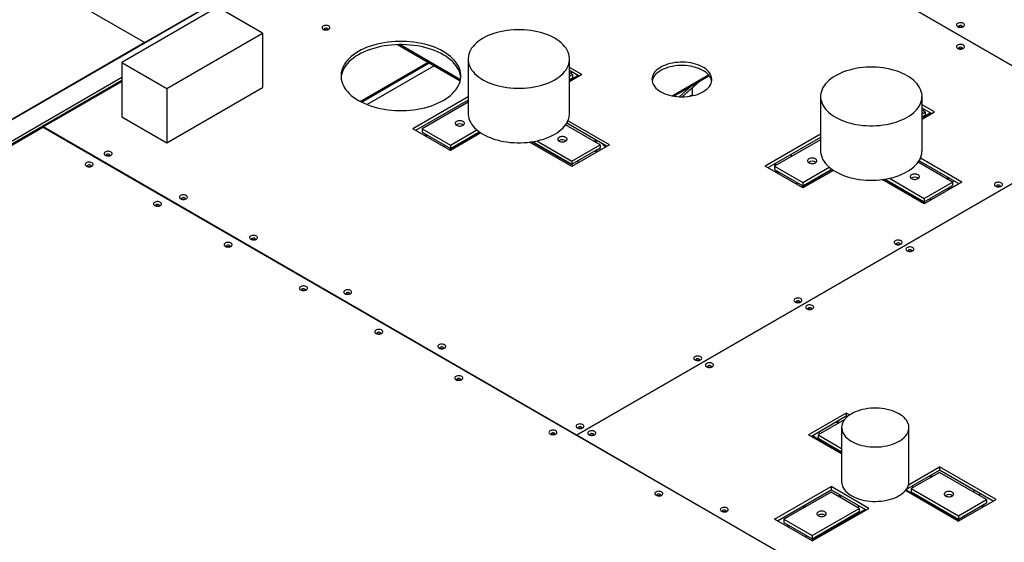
# Model space of a CAD drawing. Header units: millimetres. Extents: x 0 to 841, y 0 to 594.
# Tile 102 of 111: x 650 to 677, y 493 to 508. Entities that reach past the tile are written whole.
import ezdxf

# ---------------------------------------------------------------- set-up
doc = ezdxf.new("R2010")
doc.units = ezdxf.units.MM
doc.layers.add('TRAIT-FORT', color=4, linetype='Continuous', lineweight=25)

msp = doc.modelspace()

# ---------------------------------------------------------------- linework, layer by layer
at = {"layer": 'TRAIT-FORT', "color": 4, "linetype": 'Continuous', "lineweight": 25}
for p, q in [((667.093, 511.969), (679.592, 504.753)), ((683.464, 502.521), (667.096, 511.97)), ((660.839, 511.443), (653.125, 506.99)), ((649.707, 508.963), (653.125, 506.99)), ((625.403, 490.986), (655.944, 508.617)), ((655.112, 507.953), (652.5, 506.445)), ((656.337, 507.246), (655.112, 507.953)), ((653.724, 505.738), (656.337, 507.246)), ((656.337, 507.246), (656.337, 505.761)), ((653.125, 506.99), (645.411, 502.537)), ((660.026, 506.934), (661.737, 505.946)), ((661.744, 505.978), (660.087, 506.935)), ((652.5, 506.445), (653.724, 505.738)), ((652.5, 506.445), (652.5, 504.96)), ((659.009, 505.384), (660.859, 506.452)), ((659.043, 505.367), (660.891, 506.434)), ((661.025, 506.356), (659.194, 505.299)), ((661.954, 506.541), (661.954, 505.057)), ((664.725, 505.057), (664.725, 506.541)), ((665.062, 506.118), (664.725, 506.313)), ((664.985, 506.074), (664.725, 506.224)), ((664.806, 506.118), (664.725, 506.165)), ((664.725, 506.071), (664.806, 506.118)), ((665.062, 506.118), (664.725, 505.923)), ((664.725, 505.967), (664.947, 506.096)), ((664.741, 506.155), (664.793, 506.185)), ((664.806, 506.118), (664.806, 506.029)), ((667.527, 505.536), (668.52, 506.11)), ((667.576, 505.528), (668.541, 506.085)), ((652.5, 506.035), (631.565, 493.95)), ((631.63, 493.913), (652.5, 505.961)), ((650.346, 504.688), (652.5, 505.931)), ((664.725, 505.982), (664.806, 506.029)), ((668.271, 505.929), (667.797, 505.511)), ((667.8, 505.511), (668.277, 505.933)), ((653.724, 504.253), (656.337, 505.761)), ((653.724, 505.738), (653.724, 504.253)), ((668.04, 505.796), (667.719, 505.513)), ((667.999, 505.526), (668.074, 505.569)), ((668.074, 505.753), (668.074, 505.569)), ((661.954, 505.512), (660.44, 504.638)), ((661.954, 505.423), (660.518, 504.593)), ((661.954, 505.363), (660.698, 504.638)), ((671.58, 505.52), (671.58, 504.035)), ((674.35, 504.035), (674.35, 505.52)), ((674.688, 505.097), (674.35, 505.292)), ((674.611, 505.052), (674.35, 505.203)), ((674.431, 505.097), (674.35, 505.143)), ((674.35, 505.05), (674.431, 505.097)), ((674.35, 504.902), (674.688, 505.097)), ((674.35, 504.948), (674.571, 505.075)), ((674.35, 504.961), (674.431, 505.008)), ((674.365, 505.135), (674.416, 505.165)), ((674.431, 505.097), (674.431, 505.008)), ((652.5, 504.96), (653.724, 504.253)), ((665.556, 504.204), (664.616, 504.746)), ((665.735, 504.16), (664.645, 504.789)), ((665.812, 504.204), (664.681, 504.857)), ((664.912, 496.279), (679.592, 504.753)), ((679.592, 504.753), (664.912, 496.279)), ((637.207, 497.103), (650.343, 504.686)), ((650.343, 504.686), (670.129, 493.264)), ((664.912, 496.279), (650.346, 504.688)), ((650.346, 504.685), (650.346, 504.688)), ((661.469, 504.044), (660.44, 504.638)), ((660.698, 504.638), (661.47, 504.192)), ((660.698, 504.638), (660.698, 504.549)), ((660.698, 504.549), (661.47, 504.103)), ((660.808, 504.485), (660.756, 504.456)), ((660.788, 504.437), (660.84, 504.467)), ((661.431, 504.066), (662.268, 504.549)), ((662.303, 504.526), (661.469, 504.044)), ((661.47, 504.192), (662.191, 504.609)), ((661.47, 504.103), (662.257, 504.557)), ((671.579, 504.49), (670.066, 503.617)), ((661.47, 504.192), (661.47, 504.103)), ((664.784, 503.611), (663.633, 504.275)), ((663.694, 504.284), (664.822, 503.633)), ((663.715, 504.287), (664.784, 503.67)), ((663.831, 504.309), (664.784, 503.759)), ((664.437, 504.315), (664.426, 504.308)), ((664.784, 503.759), (665.556, 504.204)), ((665.812, 504.204), (664.784, 503.611)), ((665.387, 504.301), (665.439, 504.331)), ((665.419, 504.283), (665.471, 504.313)), ((665.556, 504.204), (665.556, 504.115)), ((671.579, 504.401), (670.143, 503.572)), ((671.579, 504.341), (670.323, 503.616)), ((661.277, 504.155), (661.328, 504.185)), ((664.784, 503.67), (665.556, 504.115)), ((665.414, 504.033), (665.465, 504.004)), ((665.497, 504.022), (665.446, 504.052)), ((670.802, 503.893), (670.75, 503.923)), ((664.784, 503.759), (664.784, 503.67)), ((664.925, 503.751), (664.976, 503.722)), ((670.351, 503.632), (670.299, 503.662)), ((670.383, 503.651), (670.331, 503.681)), ((675.181, 503.183), (674.242, 503.725)), ((675.361, 503.138), (674.271, 503.768)), ((675.438, 503.183), (674.307, 503.836)), ((671.094, 503.023), (670.066, 503.617)), ((670.323, 503.616), (671.095, 503.171)), ((670.323, 503.616), (670.323, 503.527)), ((670.323, 503.527), (671.095, 503.082)), ((670.386, 503.491), (670.335, 503.461)), ((670.425, 503.469), (670.373, 503.439)), ((670.431, 503.465), (670.38, 503.435)), ((670.412, 503.417), (670.463, 503.447)), ((671.055, 503.046), (671.892, 503.529)), ((671.928, 503.504), (671.094, 503.023)), ((671.095, 503.171), (671.817, 503.588)), ((671.095, 503.082), (671.882, 503.536)), ((670.9, 503.135), (670.952, 503.165)), ((671.095, 503.171), (671.095, 503.082)), ((674.409, 502.589), (673.259, 503.253)), ((673.309, 503.26), (674.44, 502.607)), ((673.341, 503.265), (674.41, 502.648)), ((673.457, 503.288), (674.41, 502.737)), ((675.438, 503.183), (674.409, 502.589)), ((674.41, 502.737), (675.181, 503.183)), ((675.011, 503.281), (675.062, 503.311)), ((675.043, 503.263), (675.094, 503.292)), ((675.358, 503.14), (675.113, 502.998)), ((675.23, 503.214), (675.178, 503.184)), ((675.181, 503.183), (675.181, 503.094)), ((674.41, 502.648), (675.181, 503.094)), ((675.033, 503.008), (675.083, 502.978)), ((675.115, 502.997), (675.064, 503.026)), ((675.119, 503.002), (675.119, 502.999)), ((674.41, 502.737), (674.41, 502.648)), ((674.544, 502.726), (674.595, 502.696)), ((672.282, 496.882), (671.253, 496.288)), ((672.282, 496.793), (671.33, 496.244)), ((672.238, 496.708), (671.511, 496.288)), ((672.373, 496.83), (672.282, 496.882)), ((672.282, 496.882), (672.282, 496.793)), ((672.307, 496.779), (672.282, 496.793)), ((672.007, 496.635), (672.059, 496.605)), ((672.091, 496.623), (672.039, 496.653)), ((672.154, 496.486), (672.154, 495.001)), ((673.992, 495.001), (673.992, 496.486)), ((686.829, 483.626), (664.912, 496.279)), ((664.912, 496.276), (664.912, 496.279)), ((664.912, 496.276), (664.912, 496.279)), ((672.154, 495.768), (671.253, 496.288)), ((671.364, 496.264), (672.154, 495.808)), ((671.511, 496.288), (672.154, 495.917)), ((671.511, 496.288), (671.511, 496.199)), ((671.511, 496.199), (672.154, 495.828)), ((671.519, 496.353), (671.571, 496.323)), ((673.926, 494.804), (674.827, 495.324)), ((673.983, 494.925), (674.827, 495.413)), ((676.37, 494.522), (674.827, 495.413)), ((674.827, 495.413), (674.827, 495.324)), ((676.293, 494.478), (674.827, 495.324)), ((674.827, 495.264), (674.056, 494.819)), ((674.553, 495.165), (674.605, 495.135)), ((674.636, 495.154), (674.584, 495.184)), ((676.113, 494.522), (674.827, 495.264)), ((670.321, 493.984), (671.864, 494.875)), ((670.399, 493.94), (671.864, 494.786)), ((672.893, 494.281), (671.864, 494.875)), ((671.864, 494.875), (671.864, 494.786)), ((672.816, 494.237), (671.864, 494.786)), ((673.916, 494.79), (675.375, 493.948)), ((674.056, 494.819), (675.342, 494.077)), ((674.056, 494.819), (674.056, 494.73)), ((674.064, 494.883), (674.116, 494.853)), ((671.865, 494.726), (670.579, 493.984)), ((672.636, 494.281), (671.865, 494.726)), ((672.116, 494.641), (672.065, 494.611)), ((672.097, 494.593), (672.148, 494.622)), ((675.341, 493.928), (673.895, 494.764)), ((674.056, 494.73), (675.342, 493.987)), ((674.995, 494.633), (674.983, 494.626)), ((675.341, 493.928), (676.37, 494.522)), ((675.342, 494.077), (676.113, 494.522)), ((675.777, 494.716), (675.777, 494.775)), ((675.931, 494.627), (675.931, 494.686)), ((676.113, 494.522), (676.113, 494.433)), ((671.088, 494.338), (671.14, 494.308)), ((671.12, 494.356), (671.172, 494.326)), ((671.325, 493.405), (672.791, 494.251)), ((671.35, 493.391), (672.893, 494.281)), ((671.351, 493.539), (672.636, 494.281)), ((672.585, 494.311), (672.636, 494.34)), ((672.636, 494.281), (672.636, 494.192)), ((675.342, 493.987), (676.113, 494.433)), ((675.967, 494.349), (676.018, 494.319)), ((676.05, 494.338), (675.999, 494.367)), ((671.35, 493.391), (670.321, 493.984)), ((670.579, 493.984), (671.351, 493.539)), ((670.579, 493.984), (670.579, 493.895)), ((671.351, 493.45), (672.636, 494.192)), ((675.342, 494.077), (675.342, 493.987)), ((675.479, 494.067), (675.53, 494.037)), ((670.579, 493.895), (671.351, 493.45)), ((670.702, 493.824), (670.65, 493.795)), ((670.682, 493.776), (670.734, 493.806)), ((671.171, 493.494), (671.222, 493.524)), ((671.351, 493.539), (671.351, 493.45))]:
    msp.add_line(p, q, dxfattribs=at)
at = {"layer": 'TRAIT-FORT', "color": 4, "linetype": 'Continuous', "lineweight": 25, "flags": 128}
for points in [[(657.995, 507.352), (658.016, 507.342), (658.042, 507.336), (658.068, 507.334), (658.096, 507.335), (658.121, 507.34), (658.144, 507.349), (658.162, 507.361), (658.175, 507.375), (658.181, 507.391), (658.18, 507.406), (658.172, 507.422), (658.158, 507.435), (658.139, 507.446), (658.115, 507.454), (658.089, 507.459), (658.062, 507.459), (658.035, 507.456), (658.011, 507.449), (657.99, 507.438), (657.975, 507.425), (657.965, 507.41), (657.963, 507.395), (657.967, 507.379), (657.978, 507.365), (657.995, 507.352)], [(675.323, 507.425), (675.345, 507.415), (675.37, 507.409), (675.397, 507.407), (675.424, 507.408), (675.45, 507.414), (675.473, 507.422), (675.491, 507.434), (675.503, 507.448), (675.509, 507.464), (675.508, 507.479), (675.501, 507.495), (675.487, 507.508), (675.468, 507.519), (675.444, 507.527), (675.418, 507.532), (675.39, 507.532), (675.364, 507.529), (675.339, 507.522), (675.319, 507.511), (675.303, 507.498), (675.294, 507.483), (675.292, 507.468), (675.296, 507.452), (675.307, 507.438), (675.323, 507.425)], [(675.452, 507.414), (675.453, 507.417), (675.455, 507.428), (675.45, 507.438), (675.439, 507.447), (675.424, 507.454), (675.405, 507.457), (675.387, 507.455), (675.369, 507.451), (675.356, 507.443), (675.348, 507.433), (675.346, 507.422), (675.35, 507.414)], [(658.123, 507.341), (658.125, 507.344), (658.126, 507.355), (658.122, 507.365), (658.111, 507.374), (658.095, 507.381), (658.077, 507.383), (658.058, 507.382), (658.041, 507.378), (658.027, 507.37), (658.019, 507.36), (658.018, 507.349), (658.021, 507.341)], [(664.319, 507.107), (664.25, 507.144), (664.176, 507.179), (664.099, 507.21), (664.018, 507.238), (663.934, 507.264), (663.848, 507.285), (663.758, 507.304), (663.667, 507.318), (663.575, 507.329), (663.481, 507.337), (663.387, 507.341), (663.292, 507.341), (663.198, 507.337), (663.104, 507.329), (663.011, 507.318), (662.92, 507.304), (662.831, 507.285), (662.744, 507.263), (662.66, 507.238), (662.579, 507.21), (662.502, 507.179), (662.429, 507.144), (662.36, 507.107), (662.295, 507.067), (662.235, 507.025), (662.181, 506.98), (662.132, 506.933), (662.088, 506.885), (662.05, 506.835), (662.019, 506.783), (661.993, 506.731), (661.974, 506.677), (661.961, 506.623), (661.955, 506.569), (661.955, 506.514), (661.961, 506.459), (661.974, 506.405), (661.993, 506.352), (662.019, 506.299), (662.05, 506.248), (662.088, 506.198), (662.132, 506.149), (662.181, 506.103), (662.235, 506.058), (662.295, 506.016), (662.359, 505.976), (662.429, 505.938), (662.502, 505.904), (662.579, 505.872), (662.66, 505.844), (662.744, 505.819), (662.831, 505.797), (662.92, 505.779), (663.011, 505.764), (663.104, 505.753), (663.198, 505.746), (663.292, 505.742), (663.387, 505.742), (663.481, 505.746), (663.575, 505.753), (663.667, 505.764), (663.758, 505.779), (663.848, 505.797), (663.934, 505.819), (664.018, 505.844), (664.099, 505.872), (664.176, 505.904), (664.25, 505.938), (664.319, 505.976), (664.384, 506.016), (664.443, 506.058), (664.498, 506.103), (664.547, 506.149), (664.59, 506.198), (664.628, 506.248), (664.66, 506.299), (664.685, 506.352), (664.704, 506.405), (664.717, 506.459), (664.724, 506.514), (664.724, 506.569), (664.717, 506.623), (664.704, 506.677), (664.685, 506.731), (664.66, 506.783), (664.628, 506.835), (664.59, 506.885), (664.547, 506.933), (664.498, 506.98), (664.443, 507.025), (664.383, 507.067), (664.319, 507.107)], [(658.96, 505.412), (659.035, 505.371), (659.114, 505.333), (659.197, 505.298), (659.284, 505.266), (659.374, 505.238), (659.467, 505.213), (659.563, 505.191), (659.661, 505.172), (659.76, 505.158), (659.861, 505.146), (659.963, 505.139), (660.066, 505.135), (660.169, 505.135), (660.271, 505.139), (660.373, 505.146), (660.474, 505.158), (660.574, 505.172), (660.671, 505.191), (660.767, 505.213), (660.86, 505.238), (660.95, 505.266), (661.037, 505.298), (661.12, 505.333), (661.199, 505.371), (661.274, 505.412), (661.345, 505.455), (661.41, 505.501), (661.47, 505.549), (661.526, 505.599), (661.575, 505.651), (661.619, 505.704), (661.657, 505.76), (661.688, 505.816), (661.714, 505.873), (661.733, 505.932), (661.746, 505.991), (661.753, 506.05), (661.753, 506.109), (661.746, 506.168), (661.733, 506.227), (661.714, 506.286), (661.688, 506.343), (661.657, 506.399), (661.619, 506.455), (661.575, 506.508), (661.526, 506.56), (661.47, 506.611), (661.41, 506.659), (661.345, 506.704), (661.274, 506.747), (661.199, 506.788), (661.12, 506.826), (661.037, 506.861), (660.95, 506.893), (660.86, 506.921), (660.767, 506.946), (660.671, 506.968), (660.574, 506.987), (660.474, 507.001), (660.373, 507.013), (660.271, 507.02), (660.169, 507.024), (660.066, 507.024), (659.963, 507.02), (659.861, 507.013), (659.76, 507.001), (659.661, 506.987), (659.563, 506.968), (659.467, 506.946), (659.374, 506.921), (659.284, 506.893), (659.197, 506.861), (659.114, 506.826), (659.035, 506.788), (658.96, 506.747), (658.89, 506.704), (658.824, 506.659), (658.764, 506.611), (658.708, 506.56), (658.659, 506.508), (658.615, 506.455), (658.577, 506.4), (658.546, 506.343), (658.52, 506.286), (658.501, 506.227), (658.488, 506.168), (658.482, 506.109), (658.482, 506.05), (658.488, 505.991), (658.501, 505.932), (658.52, 505.873), (658.546, 505.816), (658.577, 505.76), (658.615, 505.704), (658.659, 505.651), (658.708, 505.599), (658.764, 505.549), (658.824, 505.501), (658.89, 505.455), (658.96, 505.412)], [(661.752, 506.035), (661.746, 506.079), (661.733, 506.138), (661.714, 506.196), (661.688, 506.254), (661.657, 506.31), (661.619, 506.366), (661.575, 506.419), (661.526, 506.471), (661.47, 506.521), (661.41, 506.569), (661.345, 506.615), (661.274, 506.658), (661.199, 506.699), (661.12, 506.737), (661.037, 506.772), (660.95, 506.804), (660.86, 506.832), (660.767, 506.857), (660.671, 506.879), (660.574, 506.898), (660.474, 506.912), (660.373, 506.923), (660.271, 506.931), (660.169, 506.935), (660.066, 506.935), (659.963, 506.931), (659.861, 506.924), (659.76, 506.912), (659.661, 506.898), (659.563, 506.879), (659.467, 506.857), (659.374, 506.832), (659.284, 506.804), (659.197, 506.772), (659.114, 506.737), (659.035, 506.699), (658.96, 506.658), (658.89, 506.615), (658.824, 506.569), (658.764, 506.521), (658.708, 506.471), (658.659, 506.419), (658.615, 506.366), (658.577, 506.31), (658.546, 506.254), (658.52, 506.197), (658.501, 506.138), (658.488, 506.079), (658.483, 506.035)], [(675.323, 506.831), (675.345, 506.822), (675.37, 506.815), (675.397, 506.813), (675.424, 506.814), (675.45, 506.82), (675.473, 506.829), (675.491, 506.84), (675.503, 506.855), (675.509, 506.87), (675.508, 506.886), (675.501, 506.901), (675.487, 506.914), (675.467, 506.926), (675.444, 506.934), (675.418, 506.938), (675.39, 506.939), (675.364, 506.935), (675.339, 506.928), (675.319, 506.917), (675.303, 506.905), (675.294, 506.89), (675.292, 506.874), (675.296, 506.858), (675.307, 506.844), (675.323, 506.831)], [(675.452, 506.82), (675.453, 506.823), (675.455, 506.834), (675.45, 506.845), (675.439, 506.854), (675.424, 506.86), (675.405, 506.863), (675.386, 506.862), (675.369, 506.857), (675.356, 506.849), (675.348, 506.839), (675.346, 506.829), (675.349, 506.82)], [(667.214, 505.649), (667.267, 505.621), (667.325, 505.595), (667.386, 505.573), (667.45, 505.554), (667.517, 505.538), (667.586, 505.526), (667.657, 505.517), (667.729, 505.512), (667.801, 505.511), (667.874, 505.513), (667.945, 505.519), (668.016, 505.529), (668.084, 505.542), (668.151, 505.558), (668.215, 505.578), (668.275, 505.601), (668.331, 505.628), (668.384, 505.657), (668.431, 505.688), (668.474, 505.722), (668.511, 505.757), (668.543, 505.795), (668.569, 505.834), (668.589, 505.874), (668.602, 505.915), (668.609, 505.957), (668.61, 505.999), (668.604, 506.04), (668.593, 506.082), (668.574, 506.122), (668.55, 506.161), (668.52, 506.199), (668.484, 506.236), (668.442, 506.27), (668.396, 506.302), (668.345, 506.331), (668.289, 506.358), (668.23, 506.382), (668.167, 506.403), (668.101, 506.42), (668.033, 506.434), (667.963, 506.445), (667.892, 506.452), (667.82, 506.455), (667.747, 506.455), (667.675, 506.451), (667.604, 506.443), (667.534, 506.431), (667.467, 506.416), (667.402, 506.398), (667.34, 506.376), (667.281, 506.352), (667.227, 506.324), (667.177, 506.294), (667.132, 506.261), (667.091, 506.227), (667.057, 506.19), (667.028, 506.152), (667.005, 506.112), (666.989, 506.071), (666.978, 506.03), (666.974, 505.988), (666.977, 505.946), (666.985, 505.905), (667, 505.864), (667.022, 505.824), (667.049, 505.786), (667.082, 505.748), (667.121, 505.713), (667.165, 505.68), (667.214, 505.649)], [(668.607, 505.938), (668.604, 505.951), (668.593, 505.993), (668.574, 506.033), (668.55, 506.072), (668.52, 506.11), (668.484, 506.146), (668.442, 506.181), (668.396, 506.213), (668.345, 506.242), (668.289, 506.269), (668.23, 506.293), (668.167, 506.314), (668.101, 506.331), (668.033, 506.345), (667.963, 506.356), (667.892, 506.363), (667.82, 506.366), (667.747, 506.366), (667.675, 506.361), (667.604, 506.354), (667.534, 506.342), (667.467, 506.327), (667.402, 506.309), (667.34, 506.287), (667.281, 506.263), (667.227, 506.235), (667.177, 506.205), (667.132, 506.172), (667.091, 506.138), (667.057, 506.101), (667.028, 506.063), (667.005, 506.023), (666.989, 505.982), (666.978, 505.941), (666.978, 505.938)], [(673.945, 506.085), (673.876, 506.123), (673.802, 506.157), (673.725, 506.188), (673.644, 506.217), (673.56, 506.242), (673.473, 506.264), (673.384, 506.282), (673.293, 506.297), (673.2, 506.308), (673.107, 506.315), (673.012, 506.319), (672.918, 506.319), (672.823, 506.315), (672.73, 506.308), (672.637, 506.297), (672.546, 506.282), (672.457, 506.264), (672.37, 506.242), (672.286, 506.217), (672.205, 506.189), (672.128, 506.157), (672.055, 506.123), (671.985, 506.085), (671.921, 506.045), (671.861, 506.003), (671.806, 505.958), (671.757, 505.912), (671.714, 505.863), (671.676, 505.813), (671.644, 505.762), (671.619, 505.709), (671.6, 505.656), (671.587, 505.602), (671.58, 505.547), (671.58, 505.492), (671.587, 505.438), (671.6, 505.384), (671.619, 505.33), (671.644, 505.278), (671.676, 505.226), (671.714, 505.176), (671.757, 505.128), (671.806, 505.081), (671.861, 505.036), (671.921, 504.994), (671.985, 504.954), (672.055, 504.917), (672.128, 504.882), (672.205, 504.851), (672.286, 504.823), (672.37, 504.797), (672.457, 504.776), (672.546, 504.757), (672.637, 504.743), (672.73, 504.732), (672.823, 504.724), (672.918, 504.72), (673.012, 504.72), (673.107, 504.724), (673.2, 504.732), (673.293, 504.743), (673.384, 504.757), (673.473, 504.776), (673.56, 504.798), (673.644, 504.823), (673.725, 504.851), (673.802, 504.882), (673.876, 504.917), (673.945, 504.954), (674.009, 504.994), (674.069, 505.036), (674.123, 505.081), (674.173, 505.128), (674.216, 505.176), (674.254, 505.226), (674.286, 505.278), (674.311, 505.33), (674.33, 505.384), (674.343, 505.438), (674.349, 505.492), (674.35, 505.547), (674.343, 505.602), (674.33, 505.656), (674.311, 505.709), (674.285, 505.762), (674.254, 505.813), (674.216, 505.863), (674.173, 505.912), (674.123, 505.958), (674.069, 506.003), (674.009, 506.045), (673.945, 506.085)], [(661.954, 505.057), (661.955, 505.029), (661.961, 504.975), (661.974, 504.921), (661.993, 504.867), (662.019, 504.815), (662.05, 504.763), (662.088, 504.713), (662.132, 504.665), (662.181, 504.618), (662.235, 504.573), (662.295, 504.531), (662.359, 504.491), (662.429, 504.454), (662.502, 504.419), (662.579, 504.388), (662.66, 504.359), (662.744, 504.334), (662.831, 504.313), (662.92, 504.294), (663.011, 504.28), (663.104, 504.268), (663.198, 504.261), (663.292, 504.257), (663.387, 504.257), (663.481, 504.261), (663.575, 504.268), (663.667, 504.28), (663.758, 504.294), (663.848, 504.313), (663.934, 504.334), (664.018, 504.359), (664.099, 504.388), (664.176, 504.419), (664.25, 504.454), (664.319, 504.491), (664.384, 504.531), (664.443, 504.573), (664.498, 504.618), (664.547, 504.665), (664.59, 504.713), (664.628, 504.763), (664.66, 504.815), (664.685, 504.867), (664.704, 504.921), (664.717, 504.975), (664.724, 505.029), (664.725, 505.057)], [(661.816, 504.838), (661.794, 504.848), (661.769, 504.855), (661.741, 504.859), (661.712, 504.859), (661.684, 504.855), (661.659, 504.848), (661.637, 504.838), (661.619, 504.825), (661.606, 504.81), (661.6, 504.794), (661.6, 504.778), (661.606, 504.762), (661.619, 504.747), (661.636, 504.734), (661.659, 504.724), (661.685, 504.717), (661.712, 504.713), (661.741, 504.713), (661.769, 504.717), (661.794, 504.724), (661.816, 504.734), (661.834, 504.747), (661.847, 504.762), (661.853, 504.778), (661.853, 504.794), (661.847, 504.81), (661.834, 504.825), (661.816, 504.838)], [(664.437, 504.404), (664.419, 504.392), (664.407, 504.377), (664.401, 504.361), (664.401, 504.344), (664.407, 504.328), (664.42, 504.313), (664.437, 504.3), (664.46, 504.29), (664.485, 504.283), (664.513, 504.279), (664.541, 504.28), (664.569, 504.283), (664.595, 504.29), (664.617, 504.301), (664.635, 504.313), (664.647, 504.328), (664.654, 504.344), (664.654, 504.361), (664.647, 504.377), (664.635, 504.392), (664.617, 504.404), (664.595, 504.415), (664.569, 504.422), (664.542, 504.425), (664.513, 504.425), (664.485, 504.422), (664.459, 504.415), (664.437, 504.404)], [(665.454, 504.263), (665.451, 504.273), (665.443, 504.296)], [(652.043, 503.916), (652.065, 503.906), (652.09, 503.9), (652.117, 503.898), (652.144, 503.899), (652.17, 503.904), (652.192, 503.913), (652.21, 503.925), (652.223, 503.939), (652.229, 503.955), (652.228, 503.97), (652.22, 503.986), (652.206, 503.999), (652.187, 504.01), (652.164, 504.018), (652.137, 504.023), (652.11, 504.023), (652.083, 504.02), (652.059, 504.013), (652.038, 504.002), (652.023, 503.989), (652.014, 503.974), (652.011, 503.959), (652.015, 503.943), (652.026, 503.929), (652.043, 503.916)], [(652.171, 503.905), (652.173, 503.908), (652.175, 503.919), (652.17, 503.929), (652.159, 503.938), (652.143, 503.945), (652.125, 503.947), (652.106, 503.946), (652.089, 503.942), (652.075, 503.934), (652.067, 503.924), (652.066, 503.913), (652.069, 503.905)], [(665.575, 504.067), (665.574, 504.068), (665.542, 504.107)], [(671.58, 504.035), (671.58, 504.008), (671.587, 503.953), (671.6, 503.899), (671.619, 503.846), (671.644, 503.793), (671.676, 503.742), (671.714, 503.692), (671.757, 503.643), (671.806, 503.596), (671.861, 503.552), (671.921, 503.509), (671.985, 503.47), (672.055, 503.432), (672.128, 503.398), (672.205, 503.366), (672.286, 503.338), (672.37, 503.313), (672.457, 503.291), (672.546, 503.273), (672.637, 503.258), (672.73, 503.247), (672.823, 503.24), (672.918, 503.236), (673.012, 503.236), (673.107, 503.239), (673.2, 503.247), (673.293, 503.258), (673.384, 503.273), (673.473, 503.291), (673.56, 503.313), (673.644, 503.338), (673.725, 503.366), (673.802, 503.398), (673.876, 503.432), (673.945, 503.47), (674.009, 503.509), (674.069, 503.552), (674.123, 503.596), (674.173, 503.643), (674.216, 503.692), (674.254, 503.742), (674.286, 503.793), (674.311, 503.846), (674.33, 503.899), (674.343, 503.953), (674.349, 504.008), (674.35, 504.035)], [(651.529, 503.619), (651.55, 503.609), (651.575, 503.603), (651.602, 503.601), (651.63, 503.602), (651.655, 503.608), (651.678, 503.616), (651.696, 503.628), (651.708, 503.642), (651.714, 503.658), (651.713, 503.674), (651.706, 503.689), (651.692, 503.702), (651.673, 503.713), (651.649, 503.721), (651.623, 503.726), (651.596, 503.726), (651.569, 503.723), (651.544, 503.716), (651.524, 503.705), (651.509, 503.692), (651.499, 503.677), (651.497, 503.662), (651.501, 503.646), (651.512, 503.632), (651.529, 503.619)], [(651.657, 503.608), (651.659, 503.611), (651.66, 503.622), (651.655, 503.632), (651.644, 503.641), (651.629, 503.648), (651.611, 503.651), (651.592, 503.65), (651.575, 503.645), (651.561, 503.637), (651.553, 503.627), (651.552, 503.616), (651.555, 503.608)], [(671.442, 503.817), (671.42, 503.827), (671.394, 503.834), (671.366, 503.838), (671.338, 503.838), (671.31, 503.834), (671.284, 503.827), (671.262, 503.817), (671.244, 503.804), (671.232, 503.789), (671.226, 503.773), (671.225, 503.756), (671.232, 503.74), (671.244, 503.726), (671.262, 503.713), (671.284, 503.703), (671.31, 503.695), (671.338, 503.692), (671.366, 503.692), (671.394, 503.695), (671.42, 503.702), (671.442, 503.713), (671.46, 503.726), (671.472, 503.74), (671.478, 503.756), (671.478, 503.773), (671.472, 503.789), (671.46, 503.804), (671.442, 503.817)], [(674.243, 503.279), (674.26, 503.292), (674.273, 503.307), (674.279, 503.323), (674.279, 503.339), (674.273, 503.355), (674.261, 503.37), (674.243, 503.383), (674.22, 503.393), (674.195, 503.4), (674.167, 503.404), (674.138, 503.404), (674.111, 503.401), (674.085, 503.393), (674.063, 503.383), (674.045, 503.37), (674.032, 503.355), (674.026, 503.339), (674.026, 503.323), (674.033, 503.307), (674.045, 503.292), (674.063, 503.279), (674.085, 503.269), (674.111, 503.262), (674.138, 503.258), (674.167, 503.258), (674.195, 503.262), (674.22, 503.269), (674.243, 503.279)], [(676.359, 503.072), (676.381, 503.063), (676.406, 503.057), (676.433, 503.054), (676.46, 503.056), (676.486, 503.061), (676.508, 503.07), (676.527, 503.082), (676.539, 503.096), (676.545, 503.111), (676.544, 503.127), (676.537, 503.142), (676.523, 503.156), (676.503, 503.167), (676.48, 503.175), (676.453, 503.179), (676.426, 503.18), (676.399, 503.176), (676.375, 503.169), (676.354, 503.159), (676.339, 503.146), (676.33, 503.131), (676.327, 503.115), (676.332, 503.099), (676.342, 503.085), (676.359, 503.072)], [(676.487, 503.061), (676.489, 503.064), (676.491, 503.075), (676.486, 503.086), (676.475, 503.095), (676.46, 503.101), (676.441, 503.104), (676.422, 503.103), (676.405, 503.098), (676.392, 503.091), (676.384, 503.081), (676.382, 503.07), (676.385, 503.061)], [(653.393, 502.543), (653.415, 502.533), (653.44, 502.527), (653.467, 502.525), (653.494, 502.526), (653.52, 502.531), (653.542, 502.54), (653.56, 502.552), (653.573, 502.566), (653.579, 502.582), (653.578, 502.597), (653.57, 502.612), (653.556, 502.626), (653.537, 502.637), (653.513, 502.645), (653.487, 502.65), (653.46, 502.65), (653.433, 502.647), (653.409, 502.64), (653.388, 502.629), (653.373, 502.616), (653.364, 502.601), (653.361, 502.586), (653.365, 502.57), (653.376, 502.555), (653.393, 502.543)], [(654.1, 502.729), (654.122, 502.719), (654.147, 502.713), (654.174, 502.71), (654.201, 502.712), (654.227, 502.717), (654.249, 502.726), (654.267, 502.738), (654.28, 502.752), (654.286, 502.767), (654.285, 502.783), (654.277, 502.798), (654.263, 502.812), (654.244, 502.823), (654.22, 502.831), (654.194, 502.835), (654.167, 502.836), (654.14, 502.832), (654.116, 502.825), (654.095, 502.815), (654.08, 502.802), (654.071, 502.787), (654.068, 502.771), (654.072, 502.755), (654.083, 502.741), (654.1, 502.729)], [(654.228, 502.717), (654.23, 502.72), (654.231, 502.731), (654.226, 502.742), (654.216, 502.751), (654.2, 502.757), (654.182, 502.76), (654.163, 502.759), (654.146, 502.754), (654.132, 502.747), (654.124, 502.737), (654.123, 502.726), (654.126, 502.717)], [(653.521, 502.532), (653.523, 502.535), (653.524, 502.546), (653.519, 502.556), (653.509, 502.565), (653.493, 502.571), (653.475, 502.574), (653.456, 502.573), (653.439, 502.569), (653.425, 502.561), (653.417, 502.551), (653.416, 502.54), (653.419, 502.532)], [(655.321, 501.43), (655.343, 501.42), (655.368, 501.414), (655.395, 501.411), (655.422, 501.413), (655.448, 501.418), (655.471, 501.427), (655.489, 501.439), (655.501, 501.453), (655.507, 501.468), (655.506, 501.484), (655.499, 501.499), (655.485, 501.513), (655.465, 501.524), (655.442, 501.532), (655.416, 501.536), (655.388, 501.537), (655.362, 501.533), (655.337, 501.526), (655.317, 501.516), (655.301, 501.503), (655.292, 501.488), (655.289, 501.472), (655.294, 501.457), (655.305, 501.442), (655.321, 501.43)], [(656.016, 501.623), (656.037, 501.613), (656.062, 501.607), (656.089, 501.604), (656.117, 501.606), (656.142, 501.611), (656.165, 501.62), (656.183, 501.632), (656.195, 501.646), (656.201, 501.661), (656.2, 501.677), (656.193, 501.692), (656.179, 501.706), (656.16, 501.717), (656.136, 501.725), (656.11, 501.729), (656.082, 501.73), (656.056, 501.726), (656.031, 501.719), (656.011, 501.709), (655.996, 501.696), (655.986, 501.681), (655.984, 501.665), (655.988, 501.65), (655.999, 501.635), (656.016, 501.623)], [(656.144, 501.612), (656.145, 501.615), (656.147, 501.625), (656.142, 501.636), (656.131, 501.645), (656.116, 501.651), (656.098, 501.654), (656.079, 501.653), (656.061, 501.648), (656.048, 501.641), (656.04, 501.631), (656.038, 501.62), (656.042, 501.612)], [(673.621, 501.492), (673.643, 501.482), (673.668, 501.476), (673.695, 501.474), (673.722, 501.475), (673.748, 501.48), (673.771, 501.489), (673.789, 501.501), (673.801, 501.515), (673.807, 501.531), (673.806, 501.546), (673.799, 501.561), (673.785, 501.575), (673.765, 501.586), (673.742, 501.594), (673.716, 501.599), (673.688, 501.599), (673.662, 501.596), (673.637, 501.589), (673.617, 501.578), (673.601, 501.565), (673.592, 501.55), (673.59, 501.534), (673.594, 501.519), (673.605, 501.504), (673.621, 501.492)], [(673.75, 501.481), (673.751, 501.484), (673.753, 501.495), (673.748, 501.505), (673.737, 501.514), (673.722, 501.52), (673.703, 501.523), (673.685, 501.522), (673.667, 501.518), (673.654, 501.51), (673.646, 501.5), (673.644, 501.489), (673.648, 501.481)], [(655.45, 501.419), (655.451, 501.421), (655.453, 501.432), (655.448, 501.443), (655.437, 501.452), (655.421, 501.458), (655.403, 501.461), (655.384, 501.46), (655.367, 501.455), (655.354, 501.448), (655.346, 501.438), (655.344, 501.427), (655.347, 501.419)], [(673.943, 501.306), (673.964, 501.297), (673.99, 501.29), (674.016, 501.288), (674.044, 501.29), (674.069, 501.295), (674.092, 501.304), (674.11, 501.316), (674.123, 501.33), (674.129, 501.345), (674.128, 501.361), (674.12, 501.376), (674.106, 501.39), (674.087, 501.401), (674.063, 501.409), (674.037, 501.413), (674.01, 501.414), (673.983, 501.41), (673.959, 501.403), (673.938, 501.393), (673.923, 501.38), (673.913, 501.365), (673.911, 501.349), (673.915, 501.333), (673.926, 501.319), (673.943, 501.306)], [(674.071, 501.295), (674.073, 501.298), (674.074, 501.309), (674.069, 501.32), (674.058, 501.329), (674.043, 501.335), (674.025, 501.338), (674.006, 501.337), (673.989, 501.332), (673.975, 501.324), (673.967, 501.315), (673.966, 501.304), (673.969, 501.295)], [(657.378, 500.242), (657.4, 500.233), (657.425, 500.226), (657.452, 500.224), (657.479, 500.225), (657.505, 500.231), (657.528, 500.239), (657.546, 500.251), (657.558, 500.265), (657.564, 500.281), (657.563, 500.297), (657.556, 500.312), (657.542, 500.325), (657.522, 500.336), (657.499, 500.345), (657.473, 500.349), (657.445, 500.349), (657.419, 500.346), (657.394, 500.339), (657.374, 500.328), (657.358, 500.315), (657.349, 500.3), (657.347, 500.285), (657.351, 500.269), (657.362, 500.255), (657.378, 500.242)], [(657.507, 500.231), (657.508, 500.234), (657.51, 500.245), (657.505, 500.256), (657.494, 500.264), (657.479, 500.271), (657.46, 500.274), (657.441, 500.273), (657.424, 500.268), (657.411, 500.26), (657.403, 500.25), (657.401, 500.239), (657.404, 500.231)], [(658.587, 500.138), (658.609, 500.129), (658.634, 500.122), (658.661, 500.12), (658.688, 500.121), (658.714, 500.127), (658.736, 500.136), (658.754, 500.147), (658.767, 500.161), (658.773, 500.177), (658.772, 500.193), (658.764, 500.208), (658.75, 500.221), (658.731, 500.233), (658.707, 500.241), (658.681, 500.245), (658.654, 500.246), (658.627, 500.242), (658.603, 500.235), (658.582, 500.224), (658.567, 500.211), (658.558, 500.197), (658.555, 500.181), (658.559, 500.165), (658.57, 500.151), (658.587, 500.138)], [(658.715, 500.127), (658.717, 500.13), (658.718, 500.141), (658.713, 500.152), (658.703, 500.161), (658.687, 500.167), (658.669, 500.17), (658.65, 500.169), (658.633, 500.164), (658.619, 500.156), (658.611, 500.146), (658.61, 500.135), (658.613, 500.127)], [(670.884, 499.911), (670.905, 499.902), (670.93, 499.896), (670.957, 499.893), (670.985, 499.895), (671.01, 499.9), (671.033, 499.909), (671.051, 499.921), (671.063, 499.935), (671.069, 499.95), (671.069, 499.966), (671.061, 499.981), (671.047, 499.995), (671.028, 500.006), (671.004, 500.014), (670.978, 500.018), (670.951, 500.019), (670.924, 500.015), (670.9, 500.008), (670.879, 499.998), (670.864, 499.985), (670.854, 499.97), (670.852, 499.954), (670.856, 499.938), (670.867, 499.924), (670.884, 499.911)], [(671.012, 499.9), (671.013, 499.903), (671.015, 499.914), (671.01, 499.925), (670.999, 499.934), (670.984, 499.94), (670.965, 499.943), (670.947, 499.942), (670.929, 499.937), (670.916, 499.93), (670.908, 499.92), (670.906, 499.909), (670.91, 499.9)], [(671.205, 499.726), (671.227, 499.716), (671.252, 499.71), (671.279, 499.708), (671.306, 499.709), (671.332, 499.714), (671.354, 499.723), (671.372, 499.735), (671.385, 499.749), (671.391, 499.765), (671.39, 499.78), (671.382, 499.795), (671.368, 499.809), (671.349, 499.82), (671.325, 499.828), (671.299, 499.833), (671.272, 499.833), (671.245, 499.83), (671.221, 499.823), (671.2, 499.812), (671.185, 499.799), (671.176, 499.784), (671.173, 499.768), (671.177, 499.753), (671.188, 499.738), (671.205, 499.726)], [(671.333, 499.715), (671.335, 499.718), (671.337, 499.729), (671.332, 499.739), (671.321, 499.748), (671.305, 499.754), (671.287, 499.757), (671.268, 499.756), (671.251, 499.752), (671.238, 499.744), (671.23, 499.734), (671.228, 499.723), (671.231, 499.715)], [(659.435, 499.055), (659.457, 499.045), (659.482, 499.039), (659.509, 499.036), (659.536, 499.038), (659.562, 499.043), (659.585, 499.052), (659.603, 499.064), (659.615, 499.078), (659.621, 499.093), (659.62, 499.109), (659.613, 499.124), (659.599, 499.138), (659.58, 499.149), (659.556, 499.157), (659.53, 499.161), (659.502, 499.162), (659.476, 499.159), (659.451, 499.151), (659.431, 499.141), (659.415, 499.128), (659.406, 499.113), (659.404, 499.097), (659.408, 499.082), (659.419, 499.067), (659.435, 499.055)], [(659.564, 499.044), (659.565, 499.047), (659.567, 499.057), (659.562, 499.068), (659.551, 499.077), (659.536, 499.083), (659.517, 499.086), (659.498, 499.085), (659.481, 499.081), (659.468, 499.073), (659.46, 499.063), (659.458, 499.052), (659.462, 499.044)], [(661.158, 498.654), (661.18, 498.644), (661.205, 498.638), (661.232, 498.636), (661.259, 498.637), (661.285, 498.642), (661.308, 498.651), (661.326, 498.663), (661.338, 498.677), (661.344, 498.693), (661.343, 498.708), (661.335, 498.723), (661.322, 498.737), (661.302, 498.748), (661.279, 498.756), (661.252, 498.761), (661.225, 498.761), (661.199, 498.758), (661.174, 498.751), (661.154, 498.74), (661.138, 498.727), (661.129, 498.712), (661.126, 498.696), (661.131, 498.681), (661.142, 498.666), (661.158, 498.654)], [(661.286, 498.643), (661.288, 498.646), (661.29, 498.657), (661.285, 498.667), (661.274, 498.676), (661.258, 498.682), (661.24, 498.685), (661.221, 498.684), (661.204, 498.68), (661.191, 498.672), (661.183, 498.662), (661.181, 498.651), (661.184, 498.643)], [(668.146, 498.331), (668.168, 498.321), (668.193, 498.315), (668.22, 498.313), (668.247, 498.314), (668.273, 498.319), (668.295, 498.328), (668.313, 498.34), (668.326, 498.354), (668.332, 498.37), (668.331, 498.385), (668.323, 498.4), (668.309, 498.414), (668.29, 498.425), (668.266, 498.433), (668.24, 498.438), (668.213, 498.438), (668.186, 498.435), (668.162, 498.428), (668.141, 498.417), (668.126, 498.404), (668.117, 498.389), (668.114, 498.373), (668.118, 498.358), (668.129, 498.343), (668.146, 498.331)], [(668.274, 498.32), (668.276, 498.323), (668.277, 498.334), (668.272, 498.344), (668.262, 498.353), (668.246, 498.359), (668.228, 498.362), (668.209, 498.361), (668.192, 498.357), (668.178, 498.349), (668.17, 498.339), (668.169, 498.328), (668.172, 498.32)], [(668.467, 498.145), (668.489, 498.136), (668.514, 498.129), (668.541, 498.127), (668.568, 498.129), (668.594, 498.134), (668.617, 498.143), (668.635, 498.155), (668.647, 498.169), (668.653, 498.184), (668.652, 498.2), (668.645, 498.215), (668.631, 498.229), (668.611, 498.24), (668.588, 498.248), (668.561, 498.252), (668.534, 498.253), (668.507, 498.249), (668.483, 498.242), (668.463, 498.232), (668.447, 498.219), (668.438, 498.204), (668.435, 498.188), (668.44, 498.172), (668.45, 498.158), (668.467, 498.145)], [(668.595, 498.134), (668.597, 498.137), (668.599, 498.148), (668.594, 498.159), (668.583, 498.168), (668.567, 498.174), (668.549, 498.177), (668.53, 498.176), (668.513, 498.171), (668.5, 498.163), (668.492, 498.154), (668.49, 498.143), (668.493, 498.134)], [(661.621, 497.793), (661.643, 497.783), (661.668, 497.777), (661.695, 497.775), (661.722, 497.776), (661.748, 497.781), (661.77, 497.79), (661.788, 497.802), (661.801, 497.816), (661.807, 497.832), (661.806, 497.847), (661.798, 497.862), (661.784, 497.876), (661.765, 497.887), (661.741, 497.895), (661.715, 497.9), (661.688, 497.9), (661.661, 497.897), (661.637, 497.89), (661.616, 497.879), (661.601, 497.866), (661.592, 497.851), (661.589, 497.836), (661.594, 497.82), (661.604, 497.805), (661.621, 497.793)], [(661.749, 497.782), (661.751, 497.785), (661.752, 497.796), (661.748, 497.806), (661.737, 497.815), (661.721, 497.821), (661.703, 497.824), (661.684, 497.823), (661.667, 497.819), (661.653, 497.811), (661.646, 497.801), (661.644, 497.79), (661.647, 497.782)], [(673.723, 496.861), (673.666, 496.891), (673.605, 496.918), (673.541, 496.943), (673.473, 496.964), (673.402, 496.981), (673.329, 496.996), (673.255, 497.006), (673.179, 497.013), (673.102, 497.016), (673.025, 497.016), (672.948, 497.012), (672.872, 497.004), (672.798, 496.992), (672.726, 496.977), (672.656, 496.959), (672.589, 496.937), (672.525, 496.912), (672.465, 496.884), (672.41, 496.853), (672.359, 496.82), (672.313, 496.784), (672.272, 496.746), (672.237, 496.707), (672.208, 496.666), (672.185, 496.623), (672.169, 496.58), (672.158, 496.536), (672.154, 496.492), (672.157, 496.447), (672.165, 496.403), (672.18, 496.36), (672.202, 496.317), (672.23, 496.275), (672.263, 496.235), (672.302, 496.197), (672.347, 496.161), (672.397, 496.127), (672.451, 496.096), (672.51, 496.067), (672.573, 496.041), (672.639, 496.019), (672.708, 495.999), (672.78, 495.983), (672.854, 495.971), (672.929, 495.962), (673.006, 495.957), (673.083, 495.956), (673.16, 495.958), (673.236, 495.964), (673.311, 495.974), (673.384, 495.987), (673.456, 496.004), (673.524, 496.024), (673.59, 496.047), (673.651, 496.074), (673.709, 496.103), (673.762, 496.135), (673.811, 496.17), (673.854, 496.207), (673.892, 496.245), (673.924, 496.286), (673.95, 496.327), (673.97, 496.37), (673.984, 496.414), (673.991, 496.458), (673.992, 496.503), (673.986, 496.547), (673.974, 496.591), (673.956, 496.634), (673.931, 496.676), (673.901, 496.717), (673.864, 496.756), (673.822, 496.793), (673.775, 496.828), (673.723, 496.861)], [(664.192, 496.309), (664.214, 496.299), (664.239, 496.293), (664.266, 496.29), (664.293, 496.292), (664.319, 496.297), (664.342, 496.306), (664.36, 496.318), (664.372, 496.332), (664.378, 496.347), (664.377, 496.363), (664.37, 496.378), (664.356, 496.392), (664.336, 496.403), (664.313, 496.411), (664.287, 496.415), (664.259, 496.416), (664.232, 496.412), (664.208, 496.405), (664.188, 496.395), (664.172, 496.382), (664.163, 496.367), (664.16, 496.351), (664.165, 496.336), (664.175, 496.321), (664.192, 496.309)], [(664.932, 496.475), (664.953, 496.466), (664.978, 496.46), (665.005, 496.457), (665.033, 496.459), (665.058, 496.464), (665.081, 496.473), (665.099, 496.485), (665.112, 496.499), (665.118, 496.514), (665.117, 496.53), (665.109, 496.545), (665.095, 496.559), (665.076, 496.57), (665.052, 496.578), (665.026, 496.582), (664.999, 496.583), (664.972, 496.579), (664.948, 496.572), (664.927, 496.562), (664.912, 496.549), (664.902, 496.534), (664.9, 496.518), (664.904, 496.503), (664.915, 496.488), (664.932, 496.475)], [(665.06, 496.464), (665.062, 496.467), (665.063, 496.478), (665.058, 496.489), (665.047, 496.498), (665.032, 496.504), (665.014, 496.507), (664.995, 496.506), (664.978, 496.501), (664.964, 496.494), (664.956, 496.484), (664.954, 496.473), (664.958, 496.464)], [(665.253, 496.29), (665.275, 496.28), (665.3, 496.274), (665.327, 496.272), (665.354, 496.273), (665.38, 496.278), (665.402, 496.287), (665.42, 496.299), (665.433, 496.313), (665.439, 496.329), (665.438, 496.344), (665.43, 496.36), (665.416, 496.373), (665.397, 496.384), (665.374, 496.392), (665.347, 496.397), (665.32, 496.397), (665.293, 496.394), (665.269, 496.387), (665.248, 496.376), (665.233, 496.363), (665.224, 496.348), (665.221, 496.332), (665.226, 496.317), (665.236, 496.302), (665.253, 496.29)], [(664.32, 496.298), (664.322, 496.3), (664.324, 496.311), (664.319, 496.322), (664.308, 496.331), (664.292, 496.337), (664.274, 496.34), (664.255, 496.339), (664.238, 496.334), (664.225, 496.327), (664.217, 496.317), (664.215, 496.306), (664.218, 496.297)], [(665.381, 496.279), (665.383, 496.282), (665.385, 496.293), (665.38, 496.303), (665.369, 496.312), (665.353, 496.318), (665.335, 496.321), (665.316, 496.32), (665.299, 496.316), (665.286, 496.308), (665.278, 496.298), (665.276, 496.287), (665.279, 496.279)], [(672.154, 495.001), (672.157, 494.963), (672.165, 494.918), (672.18, 494.875), (672.202, 494.832), (672.23, 494.791), (672.263, 494.751), (672.302, 494.712), (672.347, 494.676), (672.397, 494.642), (672.451, 494.611), (672.51, 494.582), (672.573, 494.557), (672.639, 494.534), (672.708, 494.515), (672.78, 494.499), (672.854, 494.486), (672.929, 494.477), (673.006, 494.472), (673.083, 494.471), (673.16, 494.473), (673.236, 494.479), (673.311, 494.489), (673.384, 494.502), (673.456, 494.519), (673.524, 494.539), (673.59, 494.563), (673.651, 494.589), (673.709, 494.619), (673.762, 494.651), (673.811, 494.685), (673.854, 494.722), (673.892, 494.761), (673.924, 494.801), (673.95, 494.843), (673.97, 494.886), (673.984, 494.929), (673.991, 494.974), (673.992, 495.001)], [(667.085, 494.639), (667.107, 494.629), (667.132, 494.623), (667.159, 494.62), (667.186, 494.622), (667.212, 494.627), (667.234, 494.636), (667.252, 494.648), (667.265, 494.662), (667.271, 494.677), (667.27, 494.693), (667.262, 494.708), (667.248, 494.722), (667.229, 494.733), (667.205, 494.741), (667.179, 494.745), (667.152, 494.746), (667.125, 494.742), (667.101, 494.735), (667.08, 494.725), (667.065, 494.712), (667.056, 494.697), (667.053, 494.681), (667.057, 494.666), (667.068, 494.651), (667.085, 494.639)], [(667.213, 494.628), (667.215, 494.63), (667.216, 494.641), (667.212, 494.652), (667.201, 494.661), (667.185, 494.667), (667.167, 494.67), (667.148, 494.669), (667.131, 494.664), (667.118, 494.657), (667.11, 494.647), (667.108, 494.636), (667.111, 494.627)], [(674.995, 494.722), (674.977, 494.709), (674.964, 494.695), (674.958, 494.679), (674.958, 494.662), (674.965, 494.646), (674.977, 494.631), (674.995, 494.618), (675.017, 494.608), (675.043, 494.601), (675.07, 494.597), (675.099, 494.597), (675.127, 494.601), (675.152, 494.608), (675.175, 494.618), (675.192, 494.631), (675.205, 494.646), (675.211, 494.662), (675.211, 494.679), (675.205, 494.695), (675.192, 494.709), (675.175, 494.722), (675.152, 494.733), (675.127, 494.74), (675.099, 494.743), (675.07, 494.743), (675.042, 494.74), (675.017, 494.733), (674.995, 494.722)], [(668.872, 494.201), (668.894, 494.191), (668.919, 494.185), (668.946, 494.182), (668.973, 494.184), (668.999, 494.189), (669.021, 494.198), (669.039, 494.21), (669.052, 494.224), (669.058, 494.239), (669.057, 494.255), (669.049, 494.27), (669.035, 494.284), (669.016, 494.295), (668.993, 494.303), (668.966, 494.307), (668.939, 494.308), (668.912, 494.305), (668.888, 494.297), (668.867, 494.287), (668.852, 494.274), (668.843, 494.259), (668.84, 494.243), (668.844, 494.228), (668.855, 494.213), (668.872, 494.201)], [(669, 494.19), (669.002, 494.193), (669.004, 494.204), (668.999, 494.214), (668.988, 494.223), (668.972, 494.229), (668.954, 494.232), (668.935, 494.231), (668.918, 494.227), (668.904, 494.219), (668.897, 494.209), (668.895, 494.198), (668.898, 494.19)], [(671.698, 494.184), (671.675, 494.195), (671.65, 494.202), (671.622, 494.206), (671.594, 494.206), (671.566, 494.202), (671.54, 494.195), (671.518, 494.184), (671.5, 494.172), (671.488, 494.157), (671.481, 494.141), (671.481, 494.124), (671.487, 494.108), (671.5, 494.094), (671.518, 494.081), (671.54, 494.07), (671.566, 494.063), (671.594, 494.059), (671.622, 494.06), (671.65, 494.063), (671.676, 494.07), (671.698, 494.081), (671.716, 494.093), (671.728, 494.108), (671.734, 494.124), (671.734, 494.141), (671.728, 494.157), (671.716, 494.172), (671.698, 494.184)]]:
    msp.add_lwpolyline(points, dxfattribs=at)
at = {"layer": 'TRAIT-FORT', "color": 4, "linetype": 'Continuous', "lineweight": 25}
for centre, radius, start, end in [((658.072, 507.249), 0.0901, 73.5505, 106.4495), ((675.401, 507.322), 0.0896, 73.4375, 106.4351), ((675.401, 506.724), 0.0947, 74.376, 105.624), ((661.727, 504.587), 0.185, 56.7477, 123.2523), ((664.527, 504.148), 0.19, 57.5233, 118.0326), ((666.262, 504.897), 0.928, 226.5239, 233.8481), ((652.12, 503.813), 0.0905, 73.5938, 106.2788), ((671.352, 503.565), 0.185, 56.7994, 123.2006), ((651.606, 503.511), 0.0947, 74.376, 105.624), ((674.153, 503.132), 0.185, 56.7662, 123.2338), ((676.436, 502.97), 0.0897, 73.4871, 106.5129), ((654.177, 502.625), 0.0905, 73.5938, 106.2788), ((653.47, 502.435), 0.0947, 74.376, 105.624), ((656.093, 501.519), 0.0905, 73.5938, 106.2788), ((655.399, 501.324), 0.0922, 74.1332, 106.1222), ((673.699, 501.389), 0.0897, 73.4871, 106.5129), ((674.02, 501.203), 0.0906, 73.6477, 106.3523), ((657.456, 500.134), 0.0947, 74.376, 105.624), ((658.664, 500.035), 0.0905, 73.5938, 106.2788), ((670.961, 499.809), 0.0892, 73.3939, 106.6061), ((671.282, 499.623), 0.0901, 73.5505, 106.4495), ((659.513, 498.947), 0.0947, 74.376, 105.624), ((661.235, 498.55), 0.0905, 73.5938, 106.2788), ((668.223, 498.228), 0.0896, 73.4375, 106.4351), ((668.544, 498.042), 0.0905, 73.5938, 106.2788), ((661.698, 497.685), 0.0947, 74.376, 105.624), ((665.009, 496.373), 0.0896, 73.4375, 106.4351), ((664.269, 496.201), 0.0947, 74.376, 105.624), ((665.33, 496.186), 0.0905, 73.5938, 106.2788), ((667.162, 494.532), 0.0938, 74.2291, 105.7709), ((675.084, 494.466), 0.189, 57.4474, 118.1085), ((668.949, 494.097), 0.0905, 73.5938, 106.2788), ((671.608, 493.933), 0.185, 56.7994, 123.2006)]:
    msp.add_arc(centre, radius, start, end, dxfattribs=at)

doc.saveas('drawing.dxf')
